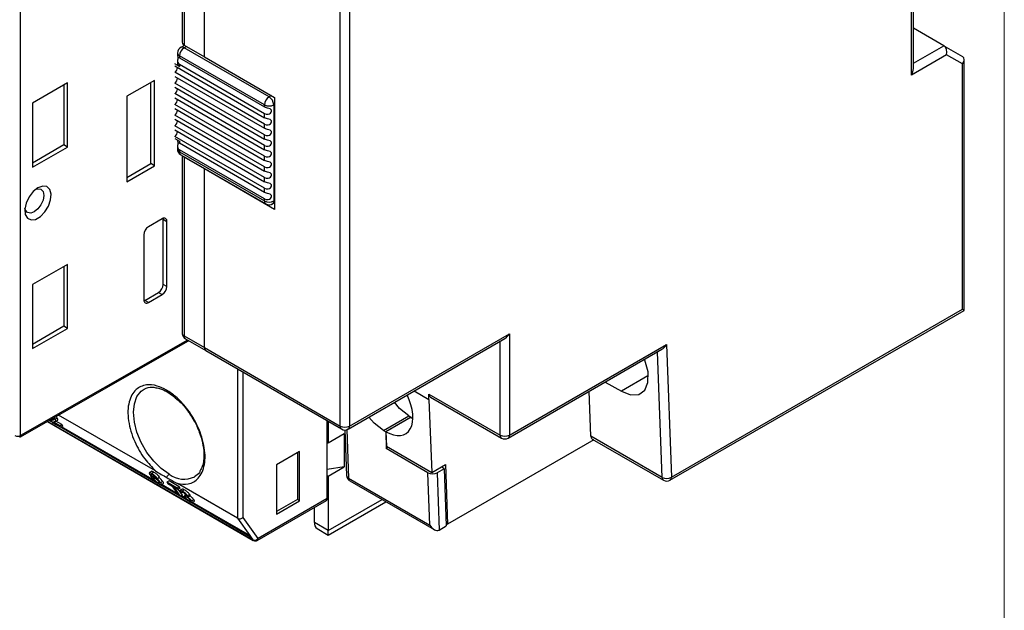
# Model space of a CAD drawing. Header units: millimetres. Extents: x 0 to 432, y 0 to 279.
# Tile 17 of 22: x 356 to 432, y 146 to 191. Entities that reach past the tile are written whole.
import ezdxf

# ---------------------------------------------------------------- set-up
doc = ezdxf.new("R2010")
doc.units = ezdxf.units.MM
doc.linetypes.add('SLD-Solid', pattern=[0])
doc.layers.add('SLD-DEFPOINTS', color=7, linetype='Continuous')

# ---------------------------------------------------------------- blocks, each defined once
blk = doc.blocks.new('Block2')
at = {"color": 7, "linetype": 'SLD-Solid', "lineweight": 18}
blk.add_line((431.8, 279.4), (431.8, 0), dxfattribs=at)

msp = doc.modelspace()

# ---------------------------------------------------------------- linework, layer by layer
at = {"color": 7, "linetype": 'SLD-Solid', "lineweight": 18}
msp.add_line((431.8, 0), (431.8, 279.4), dxfattribs=at)
for p, q in [((424.701, 186.708), (424.701, 218.553)), ((424.847, 187.2), (424.847, 218.468)), ((368.905, 202.878), (368.905, 189.321)), ((369.051, 202.674), (369.051, 188.997)), ((370.607, 188.099), (370.607, 201.776)), ((356.543, 159.12), (356.543, 195.118)), ((381.002, 159.848), (381.002, 195.775)), ((381.709, 195.775), (381.709, 159.848)), ((427.176, 188.953), (424.847, 190.297)), ((368.551, 188.385), (368.551, 188.187)), ((369.082, 188.979), (368.799, 188.816)), ((369.051, 188.997), (370.607, 188.099)), ((369.051, 188.793), (369.228, 188.895)), ((375.557, 185.037), (369.051, 188.793)), ((424.847, 187.609), (427.176, 188.953)), ((427.176, 188.953), (428.59, 188.136)), ((368.698, 187.364), (368.344, 187.568)), ((368.551, 187.763), (368.551, 187.568)), ((375.203, 184.425), (368.698, 188.18)), ((368.698, 188.18), (368.698, 188.017)), ((368.698, 188.017), (375.203, 184.262)), ((370.607, 188.099), (375.981, 184.997)), ((427.383, 188.256), (424.701, 186.708)), ((428.59, 187.559), (427.383, 188.256)), ((428.59, 168.784), (428.59, 187.559)), ((428.736, 168.7), (428.736, 187.883)), ((368.344, 187.405), (375.203, 183.445)), ((375.203, 182.955), (368.344, 186.915)), ((368.698, 187.527), (375.203, 183.772)), ((368.698, 187.527), (368.698, 187.364)), ((360.142, 186.099), (357.455, 184.548)), ((360.142, 181.2), (360.142, 186.099)), ((366.789, 186.302), (364.667, 185.078)), ((366.506, 179.933), (366.506, 186.139)), ((366.789, 179.77), (366.789, 186.302)), ((368.344, 186.588), (375.203, 182.629)), ((375.203, 182.139), (368.344, 186.098)), ((359.859, 185.936), (359.859, 181.363)), ((368.344, 185.772), (375.203, 181.812)), ((357.455, 184.548), (357.455, 179.649)), ((364.667, 185.078), (364.667, 178.546)), ((375.203, 181.322), (368.344, 185.282)), ((368.344, 184.955), (375.203, 180.995)), ((375.734, 185.139), (375.557, 185.037)), ((375.981, 184.997), (375.981, 176.423)), ((375.203, 180.506), (368.344, 184.465)), ((368.344, 184.138), (375.203, 180.179)), ((375.203, 184.262), (375.203, 184.425)), ((375.981, 184.466), (375.91, 184.425)), ((375.91, 184.425), (375.91, 177.076)), ((375.203, 179.689), (368.344, 183.649)), ((368.344, 183.322), (375.203, 179.362)), ((375.203, 183.445), (375.203, 183.772)), ((375.203, 178.872), (368.344, 182.832)), ((368.344, 182.505), (375.203, 178.546)), ((375.203, 182.629), (375.203, 182.955)), ((375.203, 178.056), (368.344, 182.015)), ((368.344, 181.852), (368.698, 181.648)), ((368.551, 181.733), (368.551, 181.655)), ((368.698, 181.648), (368.698, 181.485)), ((375.203, 181.812), (375.203, 182.139)), ((359.859, 181.363), (357.455, 179.975)), ((357.455, 179.649), (360.142, 181.2)), ((360.142, 181.2), (359.859, 181.363)), ((368.551, 181.231), (368.551, 181.036)), ((375.203, 177.729), (368.698, 181.485)), ((375.203, 177.239), (368.698, 180.995)), ((368.698, 180.995), (368.698, 180.832)), ((368.698, 180.832), (375.203, 177.076)), ((375.203, 180.995), (375.203, 181.322)), ((368.799, 180.604), (375.307, 176.847)), ((368.935, 180.525), (368.905, 180.508)), ((368.905, 180.508), (368.905, 166.95)), ((369.082, 180.441), (369.051, 180.423)), ((370.607, 179.525), (369.051, 180.423)), ((369.051, 180.423), (369.051, 166.746)), ((375.203, 180.179), (375.203, 180.506)), ((364.667, 178.872), (366.506, 179.933)), ((364.667, 178.546), (366.789, 179.77)), ((366.789, 179.77), (366.506, 179.933)), ((370.638, 179.543), (370.607, 179.525)), ((370.607, 165.848), (370.607, 179.525)), ((375.981, 176.423), (370.607, 179.525)), ((375.203, 179.362), (375.203, 179.689)), ((375.203, 178.546), (375.203, 178.872)), ((375.203, 177.729), (375.203, 178.056)), ((375.203, 177.076), (375.203, 177.239)), ((375.91, 177.076), (375.981, 177.117)), ((375.807, 176.847), (375.981, 176.948)), ((367.39, 175.708), (366.329, 175.095)), ((367.455, 175.738), (367.461, 175.667)), ((367.461, 170.686), (367.461, 175.667)), ((367.461, 175.667), (367.743, 175.504)), ((367.743, 170.523), (367.743, 175.504)), ((365.976, 174.483), (365.976, 169.502)), ((360.142, 172.218), (357.455, 170.667)), ((359.859, 172.054), (359.859, 167.482)), ((360.142, 167.319), (360.142, 172.218)), ((357.455, 170.667), (357.455, 165.767)), ((367.743, 170.523), (367.461, 170.686)), ((366.046, 169.461), (367.107, 170.074)), ((366.329, 169.298), (367.39, 169.91)), ((367.107, 170.074), (367.39, 169.91)), ((366.046, 169.461), (365.982, 169.431)), ((366.329, 169.298), (366.046, 169.461)), ((406.333, 155.935), (428.59, 168.784)), ((406.226, 155.705), (428.736, 168.7)), ((359.859, 167.482), (357.455, 166.094)), ((357.455, 165.767), (360.142, 167.319)), ((360.142, 167.319), (359.859, 167.482)), ((369.051, 166.746), (370.607, 165.848)), ((369.155, 166.517), (370.711, 165.619)), ((381.603, 159.617), (393.588, 166.536)), ((381.709, 159.848), (393.942, 166.909)), ((393.942, 166.909), (393.942, 159.152)), ((356.48, 158.982), (369.4, 166.376)), ((369.312, 166.427), (356.543, 159.12)), ((370.607, 165.848), (381.002, 159.848)), ((393.235, 159.152), (393.235, 166.332)), ((393.838, 158.923), (405.605, 165.716)), ((393.942, 159.152), (405.948, 166.083)), ((405.948, 166.083), (406.333, 155.935)), ((370.711, 165.619), (381.105, 159.619)), ((405.626, 155.918), (405.262, 165.518)), ((373.153, 164.209), (373.153, 152.783)), ((373.577, 152.848), (373.577, 163.965)), ((404.542, 163.679), (402.506, 162.503)), ((365.995, 162.673), (366.04, 162.697)), ((401.273, 163.215), (402.506, 162.503)), ((386.662, 162.538), (387.79, 161.887)), ((387.79, 162.295), (393.235, 159.152)), ((387.79, 161.887), (387.79, 162.295)), ((387.893, 162.067), (393.338, 158.923)), ((400.181, 159.061), (400.05, 162.51)), ((387.79, 161.887), (388.002, 156.294)), ((359.042, 160.448), (359.064, 160.421)), ((359.353, 160.443), (359.19, 160.349)), ((366.873, 156.408), (359.46, 160.687)), ((384.304, 159.507), (386.249, 160.63)), ((386.424, 160.535), (384.481, 159.413)), ((386.376, 160.499), (384.495, 159.413)), ((386.585, 160.39), (386.376, 160.499)), ((386.424, 160.471), (386.424, 160.535)), ((386.448, 160.458), (386.561, 160.524)), ((358.594, 160.192), (374.35, 151.096)), ((374.316, 151.127), (358.604, 160.198)), ((367.059, 155.455), (358.724, 160.266)), ((358.928, 160.217), (358.784, 160.301)), ((359.103, 160.367), (358.94, 160.273)), ((358.969, 160.126), (359.617, 159.753)), ((359.069, 160.333), (358.997, 160.291)), ((359.109, 160.165), (359.059, 160.136)), ((359.543, 159.857), (359.059, 160.136)), ((359.219, 160.201), (359.383, 160.295)), ((359.707, 159.951), (359.247, 160.217)), ((359.543, 159.857), (359.707, 159.951)), ((359.617, 159.753), (359.543, 159.857)), ((359.78, 159.847), (359.617, 159.753)), ((366.786, 155.681), (359.675, 159.786)), ((359.78, 159.847), (359.707, 159.951)), ((380.012, 154.293), (380.012, 160.25)), ((380.082, 160.209), (380.082, 158.539)), ((381.307, 159.246), (380.082, 158.539)), ((381.307, 159.246), (381.307, 156.715)), ((381.357, 159.554), (381.478, 156.064)), ((381.496, 159.573), (381.625, 155.861)), ((384.304, 159.507), (384.481, 159.413)), ((384.481, 159.413), (384.525, 158.138)), ((384.495, 159.413), (384.537, 158.294)), ((405.626, 155.918), (400.181, 159.061)), ((380.082, 158.539), (380.012, 158.58)), ((384.666, 158.22), (384.525, 158.138)), ((384.537, 158.294), (388.002, 156.294)), ((400.388, 158.79), (389.204, 152.334)), ((400.284, 158.85), (405.729, 155.706)), ((377.89, 157.886), (376.123, 156.865)), ((377.727, 157.792), (377.727, 154.224)), ((377.89, 154.13), (377.89, 157.886)), ((387.708, 156.27), (384.525, 158.138)), ((376.123, 156.865), (376.123, 153.109)), ((381.307, 156.715), (380.012, 156.514)), ((380.082, 156.008), (381.307, 156.715)), ((388.002, 156.294), (389.063, 156.906)), ((388.962, 156.582), (388.736, 156.717)), ((389.063, 156.906), (389.204, 152.334)), ((366.587, 156.383), (366.405, 156.279)), ((366.744, 156.31), (366.581, 156.215)), ((366.752, 156.046), (366.643, 155.983)), ((366.841, 155.963), (366.785, 155.931)), ((367.013, 155.842), (367.177, 155.936)), ((380.012, 156.048), (380.082, 156.008)), ((380.082, 156.008), (380.082, 151.843)), ((387.847, 152.269), (387.708, 156.27)), ((388.962, 156.582), (388.416, 156.266)), ((388.416, 156.266), (388.568, 151.885)), ((388.962, 156.582), (389.115, 152.2)), ((366.728, 155.808), (366.815, 155.857)), ((366.894, 155.905), (367.013, 155.842)), ((367.07, 155.5), (367.151, 155.546)), ((369.415, 154.095), (367.205, 155.37)), ((367.426, 155.592), (367.263, 155.498)), ((367.312, 155.346), (367.475, 155.44)), ((368.552, 154.662), (367.339, 155.362)), ((367.906, 155.639), (367.742, 155.545)), ((368.517, 155.098), (367.742, 155.545)), ((367.742, 155.545), (367.808, 155.451)), ((367.808, 155.451), (368.126, 155.268)), ((368.68, 155.192), (367.906, 155.639)), ((368.126, 155.268), (368.631, 154.549)), ((368.265, 155.187), (368.583, 155.004)), ((368.771, 154.468), (368.265, 155.187)), ((368.68, 155.192), (368.517, 155.098)), ((373.153, 152.783), (368.543, 155.444)), ((368.746, 155.098), (368.68, 155.192)), ((381.625, 155.861), (387.847, 152.269)), ((381.726, 155.649), (388.19, 151.917)), ((368.583, 155.004), (368.517, 155.098)), ((368.746, 155.098), (368.583, 155.004)), ((368.934, 154.562), (368.612, 155.021)), ((368.631, 154.549), (368.771, 154.468)), ((368.915, 155.021), (368.751, 154.927)), ((368.765, 154.831), (368.899, 154.747)), ((368.934, 154.562), (368.771, 154.468)), ((369.14, 154.322), (368.829, 154.502)), ((368.963, 154.784), (368.899, 154.747)), ((369.071, 154.967), (368.908, 154.872)), ((369.023, 154.452), (369.127, 154.512)), ((369.143, 154.39), (369.023, 154.452)), ((369.176, 154.615), (369.093, 154.567)), ((369.093, 154.567), (369.146, 154.481)), ((369.189, 154.6), (369.112, 154.555)), ((369.228, 154.439), (369.143, 154.39)), ((369.498, 154.597), (369.335, 154.503)), ((369.362, 154.42), (369.525, 154.514)), ((369.513, 154.184), (369.431, 154.137)), ((374.121, 151.378), (369.55, 154.016)), ((369.803, 154.206), (369.64, 154.112)), ((369.672, 153.983), (369.836, 154.078)), ((374.072, 151.475), (369.699, 153.999)), ((374.65, 151.096), (379.949, 154.155)), ((380.012, 154.293), (374.712, 151.233)), ((377.727, 154.224), (376.123, 153.297)), ((376.123, 153.109), (377.89, 154.13)), ((377.89, 154.13), (377.727, 154.224)), ((380.082, 151.843), (384.201, 154.221)), ((380.082, 151.505), (384.494, 154.052)), ((379.022, 152.455), (379.022, 153.62)), ((373.153, 152.783), (374.072, 151.475)), ((374.712, 151.233), (373.577, 152.848)), ((380.082, 151.843), (379.022, 152.455)), ((388.568, 151.885), (389.115, 152.2)), ((389.108, 152.389), (389.204, 152.334)), ((374.162, 151.401), (374.121, 151.46)), ((374.121, 151.46), (374.121, 151.378)), ((374.121, 151.378), (374.162, 151.401)), ((379.229, 151.998), (380.082, 151.505)), ((374.135, 151.386), (374.316, 151.127))]:
    msp.add_line(p, q)
at = {"flags": 128}
for points in [[(368.582, 188.127), (368.586, 188.095), (368.582, 188.015), (368.57, 187.926), (368.557, 187.837), (368.552, 187.756), (368.567, 187.667), (368.628, 187.578), (368.698, 187.527)], [(375.203, 183.772), (375.326, 183.721), (375.485, 183.704), (375.586, 183.73), (375.672, 183.79), (375.72, 183.862), (375.739, 183.938), (375.73, 184.011), (375.692, 184.072), (375.63, 184.117), (375.55, 184.148), (375.433, 184.179), (375.29, 184.221), (375.203, 184.262)], [(375.203, 182.955), (375.326, 182.904), (375.485, 182.887), (375.586, 182.913), (375.672, 182.973), (375.72, 183.046), (375.739, 183.122), (375.73, 183.194), (375.692, 183.255), (375.63, 183.3), (375.55, 183.332), (375.433, 183.363), (375.29, 183.405), (375.203, 183.445)], [(375.203, 182.139), (375.326, 182.087), (375.485, 182.071), (375.586, 182.096), (375.672, 182.157), (375.72, 182.229), (375.739, 182.305), (375.73, 182.378), (375.692, 182.438), (375.63, 182.483), (375.55, 182.515), (375.433, 182.546), (375.29, 182.588), (375.203, 182.629)], [(368.582, 181.594), (368.586, 181.563), (368.582, 181.483), (368.57, 181.393), (368.557, 181.305), (368.552, 181.224), (368.567, 181.134), (368.628, 181.045), (368.698, 180.995)], [(375.203, 181.322), (375.326, 181.271), (375.485, 181.254), (375.586, 181.28), (375.672, 181.34), (375.72, 181.413), (375.739, 181.489), (375.73, 181.561), (375.692, 181.622), (375.63, 181.667), (375.55, 181.699), (375.433, 181.73), (375.29, 181.772), (375.203, 181.812)], [(375.203, 180.506), (375.326, 180.454), (375.485, 180.438), (375.586, 180.463), (375.672, 180.524), (375.72, 180.596), (375.739, 180.672), (375.73, 180.745), (375.692, 180.805), (375.63, 180.85), (375.55, 180.882), (375.433, 180.913), (375.29, 180.955), (375.203, 180.995)], [(375.203, 179.689), (375.326, 179.638), (375.485, 179.621), (375.586, 179.647), (375.672, 179.707), (375.72, 179.78), (375.739, 179.856), (375.73, 179.928), (375.692, 179.989), (375.63, 180.034), (375.55, 180.065), (375.433, 180.097), (375.29, 180.139), (375.203, 180.179)], [(375.203, 178.872), (375.326, 178.821), (375.485, 178.805), (375.586, 178.83), (375.672, 178.89), (375.72, 178.963), (375.739, 179.039), (375.73, 179.111), (375.692, 179.172), (375.63, 179.217), (375.55, 179.249), (375.433, 179.28), (375.29, 179.322), (375.203, 179.362)], [(375.203, 178.056), (375.326, 178.005), (375.485, 177.988), (375.586, 178.014), (375.672, 178.074), (375.72, 178.147), (375.739, 178.222), (375.73, 178.295), (375.692, 178.356), (375.63, 178.401), (375.55, 178.432), (375.433, 178.464), (375.29, 178.505), (375.203, 178.546)], [(357.879, 178.077), (357.515, 177.788), (357.2, 177.381), (356.977, 176.911), (356.876, 176.441), (356.91, 176.035), (357.075, 175.748), (357.349, 175.618), (357.694, 175.662), (358.064, 175.876), (358.41, 176.23), (358.683, 176.676), (358.848, 177.154), (358.883, 177.6), (358.781, 177.952), (358.558, 178.165), (358.243, 178.208), (357.879, 178.077)], [(357.726, 177.975), (357.874, 178.01), (358.109, 177.964), (358.266, 177.783), (358.321, 177.495), (358.266, 177.143), (358.109, 176.78), (357.874, 176.463), (357.596, 176.239), (357.319, 176.143), (357.084, 176.189), (356.927, 176.37), (356.883, 176.515)], [(375.203, 177.239), (375.326, 177.188), (375.485, 177.172), (375.586, 177.197), (375.672, 177.257), (375.72, 177.33), (375.739, 177.406), (375.73, 177.478), (375.692, 177.539), (375.63, 177.584), (375.55, 177.616), (375.433, 177.647), (375.29, 177.689), (375.203, 177.729)], [(428.736, 168.7), (428.727, 168.705), (428.698, 168.722), (428.652, 168.748), (428.59, 168.784)], [(402.506, 162.503), (403.214, 162.229), (403.832, 162.259), (404.29, 162.592), (404.537, 163.189), (404.545, 163.984), (404.312, 164.888), (404.28, 164.952)], [(367.918, 156.153), (367.309, 156.584), (366.731, 157.152), (366.212, 157.828), (365.778, 158.578), (365.452, 159.366), (365.25, 160.151), (365.181, 160.894), (365.25, 161.557), (365.452, 162.108), (365.778, 162.519), (365.995, 162.673)], [(386.249, 160.63), (385.541, 161.186), (385.152, 161.666)], [(384.304, 159.507), (383.586, 160.056), (383.184, 160.53)], [(406.229, 155.706), (406.229, 155.706), (406.229, 155.706), (406.229, 155.706), (406.229, 155.707), (406.23, 155.707), (406.232, 155.708), (406.241, 155.714), (406.273, 155.743), (406.312, 155.81), (406.333, 155.935)], [(381.729, 155.65), (381.649, 155.742), (381.625, 155.861)], [(380.082, 151.505), (380.082, 151.509), (380.082, 151.544), (380.082, 151.613), (380.082, 151.714), (380.082, 151.843)], [(374.316, 151.127), (374.332, 151.11), (374.35, 151.096)]]:
    msp.add_lwpolyline(points, dxfattribs=at)
for centre, radius, start, end in [((369.038, 188.387), 0.487, 113.87223, 180.30852), ((368.802, 188.409), 0.251, 185.695, 245.6262), ((369.466, 188.145), 0.768, 122.60559, 177.39466), ((368.901, 188.54), 0.294, 59.18617, 101.20023), ((368.802, 187.593), 0.251, 185.695, 245.6262), ((368.783, 188.236), 0.235, 191.88669, 248.65472), ((368.096, 187.303), 0.461, 302.60582, 357.39459), ((368.096, 186.487), 0.461, 302.60539, 357.39461), ((368.096, 185.67), 0.461, 302.60582, 357.39459), ((368.096, 184.853), 0.461, 302.60539, 357.39461), ((375.955, 184.399), 0.752, 121.94333, 178.05691), ((375.143, 184.39), 0.768, 2.60523, 57.39453), ((368.096, 184.037), 0.461, 302.60582, 357.39459), ((375.557, 185.107), 0.768, 242.60923, 297.39077), ((368.096, 183.22), 0.461, 302.60585, 357.39415), ((368.096, 182.404), 0.461, 302.60582, 357.39459), ((368.783, 181.703), 0.235, 191.88528, 248.65511), ((369.016, 181.021), 0.465, 178.24669, 238.36522), ((368.802, 181.061), 0.251, 185.695, 245.6262), ((368.914, 180.792), 0.22, 169.53507, 239.1525), ((375.44, 177.045), 0.238, 172.55941, 236.17906), ((375.557, 177.744), 0.756, 242.09808, 297.90192), ((375.677, 177.044), 0.236, 303.49555, 7.81688), ((375.553, 177.267), 0.487, 239.67799, 306.07972), ((367.528, 175.539), 0.218, 350.78636, 129.20363), ((366.743, 174.448), 0.768, 122.60518, 177.39457), ((366.693, 170.721), 0.768, 302.60523, 357.39452), ((366.976, 170.558), 0.768, 302.60523, 357.39452), ((366.191, 169.467), 0.218, 170.78579, 309.2042), ((369.155, 166.975), 0.251, 185.69454, 245.62528), ((369.378, 166.928), 0.467, 178.90541, 241.488), ((369.296, 166.719), 0.246, 173.70257, 234.98638), ((370.845, 165.818), 0.24, 172.7457, 235.94325), ((388.042, 162.272), 0.253, 174.56344, 234.12413), ((381.247, 159.821), 0.247, 173.8012, 234.89122), ((381.355, 160.53), 0.769, 242.60967, 297.39058), ((381.474, 159.816), 0.237, 303.55616, 7.70271), ((356.331, 159.529), 0.461, 242.60958, 297.39042), ((356.395, 159.104), 0.149, 304.7724, 5.9991), ((381.353, 159.973), 0.432, 235.0494, 305.47417), ((393.474, 159.123), 0.241, 172.92722, 235.8146), ((393.588, 159.835), 0.769, 242.61724, 297.38288), ((393.584, 159.341), 0.485, 239.47898, 301.38302), ((393.691, 159.128), 0.252, 305.73743, 5.62031), ((400.423, 159.048), 0.242, 176.90084, 235.11359), ((369.045, 157.679), 1.897, 233.5581, 295.60617), ((381.943, 156.068), 0.465, 180.50774, 241.40607), ((381.733, 156.093), 0.256, 186.6447, 245.06022), ((405.867, 155.905), 0.242, 176.90359, 235.07942), ((405.963, 156.578), 0.741, 242.92474, 299.87934), ((405.981, 156.099), 0.464, 237.28018, 302.21248), ((379.855, 154.281), 0.157, 306.91595, 4.39472), ((379.518, 152.404), 0.499, 174.11463, 234.57293), ((374.449, 151.425), 0.326, 246.02769, 323.97326), ((374.565, 151.217), 0.148, 304.98019, 6.29316)]:
    msp.add_arc(centre, radius, start, end)
for centre, major_axis, ratio, start_param, end_param in [((369.405, 189.609), (0.354, 0.612), 0.577335, 2.356235, 3.141633), ((427.029, 188.46), (0, 0.533), 0.717434, 4.319788, 5.890584), ((428.236, 187.763), (0.462, 0.267), 0.7174, 5.105146, 6.675942), ((424.347, 186.912), (0.354, 0.612), 0.577335, 4.71243, 5.497828), ((369.405, 180.219), (0.5, -0.289), 0.00007, 2.356235, 3.141633), ((393.588, 167.114), (0.354, 0.612), 0.577335, 3.92695, 4.71243), ((405.594, 166.287), (0.335, 0.606), 0.589562, 3.915776, 4.701255), ((384.402, 161.85), (-1.619, 2.587), 0.552154, 2.336615, 4.516769), ((386.249, 163.12), (-1.505, 2.653), 0.572321, 2.360564, 2.442623), ((388.062, 156.474), (0.5, -0.003), 0.582108, 3.930815, 5.501611), ((373.365, 152.971), (0.293, 0.093), 0.697851, 3.709767, 5.280564), ((388.2, 152.489), (-0.364, 0.606), 0.588579, 1.5802, 3.111647), ((374.072, 151.965), (-0.061, 0.504), 0.402531, 2.847641, 3.081826), ((388.214, 152.089), (0.5, 0), 0.577287, 5.457663, 5.497013)]:
    msp.add_ellipse(centre, major_axis=major_axis, ratio=ratio, start_param=start_param, end_param=end_param)
for points, knots in [([(367.708, 162.598), (367.468, 162.716), (366.933, 162.981), (366.101, 163.046), (365.453, 162.761), (365.046, 162.249), (364.828, 161.702), (364.737, 161.023), (364.785, 160.257), (364.965, 159.456), (365.339, 158.455), (365.964, 157.349), (366.588, 156.703), (366.873, 156.408)], [0, 0, 0, 0, 0.085547, 0.190962, 0.317451, 0.3881, 0.462242, 0.5384, 0.61484, 0.689786, 0.761663, 0.891284, 1, 1, 1, 1]), ([(365.998, 162.674), (366.195, 162.765), (366.429, 162.872), (366.759, 162.804), (366.811, 162.793)], [0, 0, 0, 0, 0.841988, 1, 1, 1, 1]), ([(366.811, 162.793), (366.933, 162.778), (367.232, 162.741), (367.57, 162.565), (367.77, 162.461)], [0, 0, 0, 0, 0.406476, 1, 1, 1, 1]), ([(368.543, 155.444), (368.828, 155.41), (369.452, 155.335), (370.077, 155.72), (370.451, 156.29), (370.631, 156.883), (370.679, 157.593), (370.588, 158.376), (370.37, 159.176), (369.963, 160.157), (369.315, 161.191), (368.483, 162.086), (367.948, 162.439), (367.708, 162.598)], [0, 0, 0, 0, 0.108716, 0.238337, 0.310214, 0.38516, 0.4616, 0.537758, 0.6119, 0.682549, 0.809038, 0.914453, 1, 1, 1, 1]), ([(367.775, 162.464), (367.768, 162.466), (367.741, 162.473), (367.716, 162.521), (367.71, 162.573), (367.708, 162.598)], [0, 0, 0, 0, 0.148283, 0.59055, 1, 1, 1, 1]), ([(367.77, 162.461), (368.096, 162.228), (368.655, 161.831), (369.193, 161.233), (369.374, 160.944), (369.379, 160.937)], [0, 0, 0, 0, 0.578129, 0.989701, 1, 1, 1, 1]), ([(359.19, 160.349), (359.169, 160.378), (359.142, 160.416), (359.094, 160.462), (359.083, 160.472)], [0, 0, 0, 0, 0.775658, 1, 1, 1, 1]), ([(359.353, 160.443), (359.332, 160.472), (359.305, 160.51), (359.258, 160.556), (359.247, 160.566)], [0, 0, 0, 0, 0.778626, 1, 1, 1, 1]), ([(359.377, 160.304), (359.389, 160.312), (359.414, 160.329), (359.389, 160.39), (359.36, 160.434), (359.353, 160.443)], [0, 0, 0, 0, 0.424409, 0.878469, 1, 1, 1, 1]), ([(369.379, 160.937), (369.539, 160.697), (369.867, 160.204), (370.235, 159.384), (370.488, 158.544), (370.607, 157.607), (370.53, 156.859), (370.336, 156.515), (370.272, 156.401)], [0, 0, 0, 0, 0.151991, 0.312335, 0.472406, 0.635929, 0.880033, 1, 1, 1, 1]), ([(358.997, 160.291), (358.976, 160.287), (358.942, 160.28), (358.917, 160.249), (358.926, 160.212), (358.932, 160.191)], [0, 0, 0, 0, 0.410594, 0.667036, 1, 1, 1, 1]), ([(358.932, 160.191), (358.935, 160.183), (358.941, 160.169), (358.955, 160.147), (358.964, 160.133), (358.969, 160.126)], [0, 0, 0, 0, 0.43635, 0.717209, 1, 1, 1, 1]), ([(359.064, 160.421), (359.076, 160.4), (359.104, 160.35), (359.082, 160.321), (359.044, 160.302), (359.013, 160.295), (358.997, 160.291)], [0, 0, 0, 0, 0.204608, 0.47829, 0.738572, 1, 1, 1, 1]), ([(359.059, 160.136), (359.066, 160.145), (359.078, 160.161), (359.116, 160.167), (359.139, 160.171), (359.15, 160.174)], [0, 0, 0, 0, 0.38076, 0.690323, 1, 1, 1, 1]), ([(359.15, 160.174), (359.166, 160.178), (359.21, 160.189), (359.253, 160.222), (359.226, 160.295), (359.196, 160.339), (359.19, 160.349)], [0, 0, 0, 0, 0.243986, 0.659706, 0.928151, 1, 1, 1, 1]), ([(366.392, 156.27), (366.391, 156.249), (366.387, 156.21), (366.446, 156.106), (366.497, 156.03), (366.523, 155.992)], [0, 0, 0, 0, 0.337306, 0.66487, 1, 1, 1, 1]), ([(366.581, 156.215), (366.544, 156.236), (366.475, 156.273), (366.414, 156.285), (366.399, 156.274), (366.392, 156.27)], [0, 0, 0, 0, 0.394733, 0.72744, 1, 1, 1, 1]), ([(366.523, 155.992), (366.577, 155.919), (366.654, 155.813), (366.812, 155.65), (366.939, 155.541), (367.053, 155.456), (367.118, 155.417), (367.145, 155.4)], [0, 0, 0, 0, 0.406954, 0.591769, 0.741318, 0.891861, 1, 1, 1, 1]), ([(366.62, 155.962), (366.602, 155.989), (366.558, 156.053), (366.512, 156.139), (366.536, 156.157), (366.547, 156.165)], [0, 0, 0, 0, 0.281596, 0.678849, 1, 1, 1, 1]), ([(366.547, 156.165), (366.555, 156.163), (366.569, 156.16), (366.599, 156.148), (366.624, 156.134), (366.639, 156.126)], [0, 0, 0, 0, 0.3304426, 0.6092003, 1, 1, 1, 1]), ([(366.744, 156.31), (366.707, 156.33), (366.639, 156.366), (366.585, 156.379), (366.573, 156.372), (366.57, 156.37)], [0, 0, 0, 0, 0.467748, 0.861997, 1, 1, 1, 1]), ([(367.013, 155.842), (366.977, 155.885), (366.919, 155.954), (366.802, 156.06), (366.702, 156.139), (366.628, 156.188), (366.59, 156.21), (366.581, 156.215)], [0, 0, 0, 0, 0.352146, 0.552593, 0.754046, 0.938605, 1, 1, 1, 1]), ([(366.785, 155.931), (366.755, 155.946), (366.695, 155.978), (366.64, 155.988), (366.624, 155.975), (366.62, 155.964), (366.62, 155.962)], [0, 0, 0, 0, 0.317373, 0.636391, 0.932251, 1, 1, 1, 1]), ([(366.639, 156.126), (366.65, 156.119), (366.679, 156.102), (366.729, 156.066), (366.767, 156.034), (366.787, 156.017), (366.789, 156.015)], [0, 0, 0, 0, 0.244555, 0.596194, 0.950178, 1, 1, 1, 1]), ([(367.177, 155.936), (367.14, 155.98), (367.083, 156.048), (366.966, 156.155), (366.866, 156.233), (366.791, 156.282), (366.754, 156.304), (366.744, 156.31)], [0, 0, 0, 0, 0.352146, 0.552593, 0.754046, 0.938605, 1, 1, 1, 1]), ([(367.263, 155.498), (367.226, 155.545), (367.168, 155.622), (367.038, 155.745), (366.932, 155.832), (366.846, 155.894), (366.802, 155.92), (366.785, 155.931)], [0, 0, 0, 0, 0.353472, 0.569362, 0.752421, 0.903852, 1, 1, 1, 1]), ([(366.789, 156.015), (366.802, 156.003), (366.826, 155.98), (366.86, 155.943), (366.882, 155.919), (366.894, 155.905)], [0, 0, 0, 0, 0.297713, 0.595484, 1, 1, 1, 1]), ([(366.873, 156.408), (367.019, 156.32), (367.306, 156.147), (367.588, 155.981), (367.727, 155.899)], [0, 0, 0, 0, 0.508306, 1, 1, 1, 1]), ([(367.727, 155.899), (367.739, 155.929), (367.762, 155.989), (367.814, 156.064), (367.868, 156.119), (367.902, 156.142), (367.918, 156.153)], [0, 0, 0, 0, 0.287807, 0.57687, 0.79551, 1, 1, 1, 1]), ([(370.272, 156.401), (370.256, 156.367), (370.162, 156.161), (369.999, 156.055), (369.864, 155.967)], [0, 0, 0, 0, 0.168722, 1, 1, 1, 1]), ([(366.816, 155.857), (366.794, 155.869), (366.75, 155.892), (366.71, 155.9), (366.69, 155.89), (366.695, 155.859), (366.717, 155.825), (366.728, 155.808)], [0, 0, 0, 0, 0.194083, 0.389367, 0.572686, 0.777637, 1, 1, 1, 1]), ([(366.728, 155.808), (366.753, 155.776), (366.795, 155.723), (366.879, 155.641), (366.955, 155.577), (367.019, 155.53), (367.056, 155.508), (367.07, 155.5)], [0, 0, 0, 0, 0.331059, 0.545818, 0.717455, 0.889366, 1, 1, 1, 1]), ([(367.138, 155.568), (367.113, 155.601), (367.075, 155.651), (366.99, 155.732), (366.919, 155.79), (366.859, 155.831), (366.828, 155.85), (366.816, 155.857)], [0, 0, 0, 0, 0.364149, 0.550238, 0.737654, 0.900963, 1, 1, 1, 1]), ([(367.07, 155.5), (367.09, 155.489), (367.131, 155.466), (367.168, 155.46), (367.184, 155.471), (367.18, 155.504), (367.154, 155.543), (367.138, 155.568)], [0, 0, 0, 0, 0.177252, 0.356422, 0.513472, 0.702355, 1, 1, 1, 1]), ([(367.426, 155.592), (367.389, 155.639), (367.331, 155.716), (367.211, 155.831), (367.145, 155.884), (367.12, 155.904)], [0, 0, 0, 0, 0.507269, 0.817095, 1, 1, 1, 1]), ([(367.145, 155.4), (367.176, 155.383), (367.239, 155.35), (367.298, 155.337), (367.329, 155.355), (367.32, 155.408), (367.281, 155.469), (367.263, 155.498)], [0, 0, 0, 0, 0.1738815, 0.3488628, 0.5135331, 0.7730421, 1, 1, 1, 1]), ([(367.473, 155.444), (367.476, 155.446), (367.496, 155.453), (367.482, 155.504), (367.444, 155.564), (367.426, 155.592)], [0, 0, 0, 0, 0.1204513, 0.5896524, 1, 1, 1, 1]), ([(367.727, 155.899), (367.866, 155.82), (368.141, 155.665), (368.41, 155.517), (368.543, 155.444)], [0, 0, 0, 0, 0.507805, 1, 1, 1, 1]), ([(368.908, 154.872), (368.877, 154.889), (368.814, 154.923), (368.757, 154.934), (368.732, 154.915), (368.742, 154.874), (368.76, 154.84), (368.765, 154.831)], [0, 0, 0, 0, 0.21411, 0.42993, 0.620145, 0.899972, 1, 1, 1, 1]), ([(368.899, 154.747), (368.89, 154.765), (368.876, 154.793), (368.885, 154.811), (368.913, 154.808), (368.949, 154.792), (368.971, 154.78), (368.978, 154.776)], [0, 0, 0, 0, 0.336231, 0.538156, 0.741085, 0.928301, 1, 1, 1, 1]), ([(369.335, 154.503), (369.314, 154.53), (369.273, 154.582), (369.18, 154.673), (369.076, 154.759), (368.982, 154.828), (368.929, 154.859), (368.908, 154.872)], [0, 0, 0, 0, 0.234223, 0.446958, 0.660874, 0.859732, 1, 1, 1, 1]), ([(369.071, 154.967), (369.04, 154.983), (368.979, 155.016), (368.928, 155.029), (368.919, 155.02), (368.917, 155.018)], [0, 0, 0, 0, 0.4292054, 0.8618392, 1, 1, 1, 1]), ([(368.978, 154.776), (368.999, 154.763), (369.04, 154.738), (369.102, 154.688), (369.153, 154.641), (369.189, 154.602), (369.204, 154.581), (369.21, 154.573)], [0, 0, 0, 0, 0.247165, 0.463681, 0.653027, 0.867313, 1, 1, 1, 1]), ([(369.023, 154.452), (369.052, 154.417), (369.105, 154.352), (369.217, 154.246), (369.329, 154.153), (369.423, 154.087), (369.474, 154.056), (369.492, 154.045)], [0, 0, 0, 0, 0.268785, 0.499947, 0.694672, 0.889981, 1, 1, 1, 1]), ([(369.498, 154.597), (369.477, 154.624), (369.437, 154.676), (369.343, 154.768), (369.24, 154.854), (369.145, 154.922), (369.093, 154.953), (369.071, 154.967)], [0, 0, 0, 0, 0.234223, 0.446958, 0.660874, 0.859732, 1, 1, 1, 1]), ([(369.112, 154.555), (369.111, 154.556), (369.107, 154.558), (369.103, 154.561), (369.098, 154.564), (369.095, 154.566), (369.093, 154.567)], [0, 0, 0, 0, 0.249823, 0.499722, 0.749828, 1, 1, 1, 1]), ([(369.21, 154.573), (369.221, 154.555), (369.239, 154.527), (369.232, 154.51), (369.205, 154.512), (369.164, 154.526), (369.127, 154.547), (369.112, 154.555)], [0, 0, 0, 0, 0.274231, 0.434741, 0.595076, 0.841772, 1, 1, 1, 1]), ([(369.146, 154.481), (369.157, 154.476), (369.174, 154.468), (369.199, 154.456), (369.213, 154.448), (369.22, 154.444)], [0, 0, 0, 0, 0.495667, 0.746673, 1, 1, 1, 1]), ([(369.22, 154.444), (369.242, 154.431), (369.287, 154.404), (369.357, 154.349), (369.422, 154.291), (369.476, 154.234), (369.5, 154.202), (369.512, 154.186)], [0, 0, 0, 0, 0.2004802, 0.4026711, 0.5832365, 0.7970776, 1, 1, 1, 1]), ([(369.313, 154.42), (369.33, 154.417), (369.364, 154.411), (369.371, 154.438), (369.355, 154.473), (369.338, 154.497), (369.335, 154.503)], [0, 0, 0, 0, 0.326559, 0.619494, 0.911471, 1, 1, 1, 1]), ([(369.64, 154.112), (369.613, 154.147), (369.57, 154.203), (369.473, 154.297), (369.388, 154.367), (369.335, 154.404), (369.313, 154.42)], [0, 0, 0, 0, 0.375319, 0.605019, 0.835846, 1, 1, 1, 1]), ([(369.803, 154.206), (369.776, 154.241), (369.733, 154.297), (369.636, 154.391), (369.552, 154.461), (369.498, 154.498), (369.476, 154.514)], [0, 0, 0, 0, 0.375317, 0.605019, 0.835846, 1, 1, 1, 1]), ([(369.523, 154.517), (369.527, 154.522), (369.535, 154.534), (369.518, 154.567), (369.502, 154.592), (369.498, 154.597)], [0, 0, 0, 0, 0.36904, 0.853201, 1, 1, 1, 1]), ([(369.431, 154.137), (369.406, 154.152), (369.363, 154.178), (369.298, 154.23), (369.232, 154.289), (369.182, 154.343), (369.152, 154.379), (369.143, 154.39)], [0, 0, 0, 0, 0.236369, 0.39837, 0.559958, 0.872017, 1, 1, 1, 1]), ([(369.512, 154.186), (369.527, 154.163), (369.551, 154.123), (369.544, 154.098), (369.516, 154.096), (369.475, 154.112), (369.443, 154.13), (369.431, 154.137)], [0, 0, 0, 0, 0.3133739, 0.5306628, 0.709452, 0.8890752, 1, 1, 1, 1]), ([(369.492, 154.045), (369.529, 154.026), (369.601, 153.987), (369.67, 153.974), (369.696, 154.001), (369.679, 154.054), (369.65, 154.097), (369.64, 154.112)], [0, 0, 0, 0, 0.20871, 0.419366, 0.650689, 0.881584, 1, 1, 1, 1]), ([(369.833, 154.083), (369.841, 154.087), (369.861, 154.098), (369.841, 154.149), (369.813, 154.192), (369.803, 154.206)], [0, 0, 0, 0, 0.3187571, 0.7690606, 1, 1, 1, 1]), ([(374.352, 151.1), (374.36, 151.094), (374.399, 151.065), (374.486, 151.051), (374.581, 151.061), (374.631, 151.087), (374.649, 151.097)], [0, 0, 0, 0, 0.097838, 0.463714, 0.803381, 1, 1, 1, 1])]:
    msp.add_open_spline(points, degree=3, knots=knots)

# ---------------------------------------------------------------- block references
at = {"layer": 'SLD-DEFPOINTS'}
msp.add_blockref('Block2', (0, 0), dxfattribs=at)

doc.saveas('drawing.dxf')
